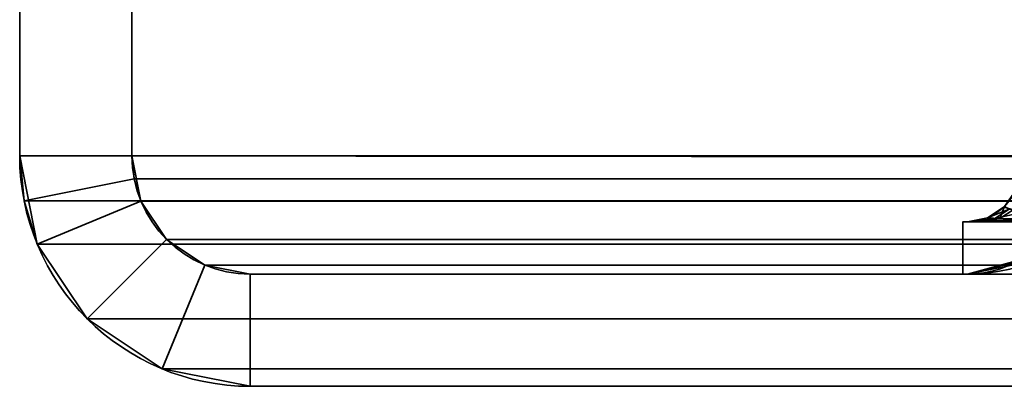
# Model space of a CAD drawing. Header units: millimetres. Extents: x -493 to 6693, y -115 to 145.
# Tile 3 of 256: x -353 to -340, y -25 to -20. Entities that reach past the tile are written whole.
import ezdxf

# ---------------------------------------------------------------- set-up
doc = ezdxf.new("R2010")
doc.units = ezdxf.units.MM
doc.layers.add('151', color=7, linetype='Continuous', true_color=0xffffff)

# ---------------------------------------------------------------- blocks, each defined once
blk = doc.blocks.new('UG_SURFACE_082')
at = {"layer": '151', "color": 252, "linetype": 'Continuous', "lineweight": 35}
for points in [[(-339.731, -22.641, 1005.283), (-339.849, -22.606, 1005.743), (-339.697, -22.389, 1005.761)], [(-339.697, -22.389, 1005.761), (-339.849, -22.606, 1005.743), (-339.846, -22.595, 1005.873)], [(-339.782, -22.632, 1163.102), (-339.846, -22.595, 1162.627), (-340.073, -22.747, 1162.627)], [(-340.073, -22.747, 1005.873), (-340.073, -22.747, 1162.627), (-339.846, -22.595, 1162.627), (-339.846, -22.595, 1005.873)], [(-340.073, -22.747, 1005.873), (-339.846, -22.595, 1005.873), (-339.849, -22.606, 1005.743)], [(-339.849, -22.606, 1005.743), (-340.071, -22.75, 1005.717), (-340.073, -22.747, 1005.873)], [(-339.908, -22.759, 1005.173), (-340.071, -22.75, 1005.717), (-339.849, -22.606, 1005.743)], [(-339.849, -22.606, 1005.743), (-339.731, -22.641, 1005.283), (-339.908, -22.759, 1005.173)], [(-339.975, -22.757, 1163.191), (-340.073, -22.747, 1162.627), (-340.341, -22.8, 1162.627)], [(-340.341, -22.8, 1005.873), (-340.341, -22.8, 1162.627), (-340.073, -22.747, 1162.627), (-340.073, -22.747, 1005.873)], [(-340.341, -22.8, 1005.873), (-340.073, -22.747, 1005.873), (-340.071, -22.75, 1005.717)], [(-340.071, -22.75, 1005.717), (-340.33, -22.8, 1005.686), (-340.341, -22.8, 1005.873)], [(-340.33, -22.8, 1005.686), (-340.071, -22.75, 1005.717), (-339.908, -22.759, 1005.173)], [(-340.073, -22.747, 1162.627), (-339.975, -22.757, 1163.191), (-339.782, -22.632, 1163.102)], [(-339.535, -22.659, 1163.481), (-339.782, -22.632, 1163.102), (-339.975, -22.757, 1163.191)], [(-339.975, -22.757, 1163.191), (-339.663, -22.764, 1163.633), (-339.535, -22.659, 1163.481)], [(-339.554, -22.765, 1004.781), (-339.908, -22.759, 1005.173), (-339.731, -22.641, 1005.283)], [(-340.4, -22.8, 979.25), (-340.4, -22.8, 1164.25), (-340.341, -22.8, 1005.873)], [(-340.341, -22.8, 1005.873), (-340.33, -22.8, 1005.686), (-340.4, -22.8, 979.25)], [(-340.33, -22.8, 1005.686), (-340.109, -22.8, 1005.049), (-340.4, -22.8, 979.25)], [(-340.4, -22.8, 1164.25), (-340.341, -22.8, 1162.627), (-340.341, -22.8, 1005.873)], [(-340.4, -22.8, 1164.25), (-339, -22.8, 1164.25), (-339.406, -22.8, 1164.038)], [(-340.4, -22.8, 979.25), (-339.674, -22.8, 1004.599), (-339.406, -22.8, 1004.462)], [(-340.4, -22.8, 1164.25), (-340.194, -22.8, 1163.294), (-340.341, -22.8, 1162.627)], [(-339.406, -22.8, 1164.038), (-339.806, -22.8, 1163.803), (-340.4, -22.8, 1164.25)], [(-340.4, -22.8, 979.25), (-340.109, -22.8, 1005.049), (-339.674, -22.8, 1004.599)], [(-339.806, -22.8, 1163.803), (-340.194, -22.8, 1163.294), (-340.4, -22.8, 1164.25)], [(-339.406, -22.8, 1004.462), (-319.98, -22.8, 997.159), (-319.98, -22.8, 979.25), (-340.4, -22.8, 979.25)], [(-340.4, -23.5, 1164.25), (-340.4, -22.8, 1164.25), (-340.4, -22.8, 979.25), (-340.4, -23.5, 979.25)], [(-340.4, -23.5, 1164.25), (-339, -23.5, 1164.25), (-339, -22.8, 1164.25), (-340.4, -22.8, 1164.25)], [(-319.98, -23.5, 979.25), (-340.4, -23.5, 979.25), (-340.4, -22.8, 979.25), (-319.98, -22.8, 979.25)], [(-340.341, -22.8, 1162.627), (-340.194, -22.8, 1163.294), (-339.975, -22.757, 1163.191)], [(-339.908, -22.759, 1005.173), (-340.109, -22.8, 1005.049), (-340.33, -22.8, 1005.686)], [(-339.663, -22.764, 1163.633), (-339.975, -22.757, 1163.191), (-340.194, -22.8, 1163.294)], [(-340.194, -22.8, 1163.294), (-339.806, -22.8, 1163.803), (-339.663, -22.764, 1163.633)], [(-340.109, -22.8, 1005.049), (-339.908, -22.759, 1005.173), (-339.554, -22.765, 1004.781)], [(-339.554, -22.765, 1004.781), (-339.674, -22.8, 1004.599), (-340.109, -22.8, 1005.049)], [(-339.585, -23.295, 1163.082), (-340.341, -23.5, 1163.686), (-339.815, -23.361, 1163.139)], [(-339.612, -23.355, 1163.372), (-340.341, -23.5, 1163.686), (-339.509, -23.295, 1163.191)], [(-340.341, -23.5, 1163.686), (-339.585, -23.295, 1163.082), (-339.509, -23.295, 1163.191)], [(-339.509, -23.295, 1005.309), (-340.341, -23.5, 1004.814), (-339.612, -23.355, 1005.128)], [(-339.815, -23.361, 1005.361), (-340.341, -23.5, 1004.814), (-339.585, -23.295, 1005.418)], [(-340.341, -23.5, 1004.814), (-339.509, -23.295, 1005.309), (-339.585, -23.295, 1005.418)], [(-319.98, -23.5, 1171.341), (-340.341, -23.5, 1163.686), (-339.612, -23.355, 1163.372)], [(-339.612, -23.355, 1005.128), (-340.341, -23.5, 1004.814), (-319.98, -23.5, 997.159)], [(-339.815, -23.361, 1005.361), (-339.815, -23.361, 1163.139), (-340.341, -23.5, 1163.686), (-340.341, -23.5, 1004.814)], [(-340.4, -23.5, 1164.25), (-340.4, -23.5, 979.25), (-340.341, -23.5, 1004.814), (-340.341, -23.5, 1163.686)], [(-340.4, -23.5, 979.25), (-319.98, -23.5, 979.25), (-319.98, -23.5, 997.159), (-340.341, -23.5, 1004.814)], [(-340.341, -23.5, 1163.686), (-339, -23.5, 1164.25), (-340.4, -23.5, 1164.25)], [(-339, -23.5, 1164.25), (-340.341, -23.5, 1163.686), (-319.98, -23.5, 1171.341)]]:
    blk.add_3dface(points, dxfattribs=at)
blk = doc.blocks.new('UG_SURFACE_083')
at = {"layer": '151', "color": 252, "linetype": 'Continuous', "lineweight": 35}
for points in [[(-339.731, -22.641, 1005.283), (-339.849, -22.606, 1005.743), (-339.697, -22.389, 1005.761)], [(-339.697, -22.389, 1005.761), (-339.849, -22.606, 1005.743), (-339.846, -22.595, 1005.873)], [(-339.782, -22.632, 1163.102), (-339.846, -22.595, 1162.627), (-340.073, -22.747, 1162.627)], [(-340.073, -22.747, 1005.873), (-340.073, -22.747, 1162.627), (-339.846, -22.595, 1162.627), (-339.846, -22.595, 1005.873)], [(-340.073, -22.747, 1005.873), (-339.846, -22.595, 1005.873), (-339.849, -22.606, 1005.743)], [(-339.849, -22.606, 1005.743), (-340.071, -22.75, 1005.717), (-340.073, -22.747, 1005.873)], [(-339.908, -22.759, 1005.173), (-340.071, -22.75, 1005.717), (-339.849, -22.606, 1005.743)], [(-339.849, -22.606, 1005.743), (-339.731, -22.641, 1005.283), (-339.908, -22.759, 1005.173)], [(-339.975, -22.757, 1163.191), (-340.073, -22.747, 1162.627), (-340.341, -22.8, 1162.627)], [(-340.341, -22.8, 1005.873), (-340.341, -22.8, 1162.627), (-340.073, -22.747, 1162.627), (-340.073, -22.747, 1005.873)], [(-340.341, -22.8, 1005.873), (-340.073, -22.747, 1005.873), (-340.071, -22.75, 1005.717)], [(-340.071, -22.75, 1005.717), (-340.33, -22.8, 1005.686), (-340.341, -22.8, 1005.873)], [(-340.33, -22.8, 1005.686), (-340.071, -22.75, 1005.717), (-339.908, -22.759, 1005.173)], [(-340.073, -22.747, 1162.627), (-339.975, -22.757, 1163.191), (-339.782, -22.632, 1163.102)], [(-339.535, -22.659, 1163.481), (-339.782, -22.632, 1163.102), (-339.975, -22.757, 1163.191)], [(-339.975, -22.757, 1163.191), (-339.663, -22.764, 1163.633), (-339.535, -22.659, 1163.481)], [(-339.554, -22.765, 1004.781), (-339.908, -22.759, 1005.173), (-339.731, -22.641, 1005.283)], [(-340.4, -22.8, 979.25), (-340.4, -22.8, 1164.25), (-340.341, -22.8, 1005.873)], [(-340.341, -22.8, 1005.873), (-340.33, -22.8, 1005.686), (-340.4, -22.8, 979.25)], [(-340.33, -22.8, 1005.686), (-340.109, -22.8, 1005.049), (-340.4, -22.8, 979.25)], [(-340.4, -22.8, 1164.25), (-340.341, -22.8, 1162.627), (-340.341, -22.8, 1005.873)], [(-340.4, -22.8, 1164.25), (-339, -22.8, 1164.25), (-339.406, -22.8, 1164.038)], [(-340.4, -22.8, 979.25), (-339.674, -22.8, 1004.599), (-339.406, -22.8, 1004.462)], [(-340.4, -22.8, 1164.25), (-340.194, -22.8, 1163.294), (-340.341, -22.8, 1162.627)], [(-339.406, -22.8, 1164.038), (-339.806, -22.8, 1163.803), (-340.4, -22.8, 1164.25)], [(-340.4, -22.8, 979.25), (-340.109, -22.8, 1005.049), (-339.674, -22.8, 1004.599)], [(-339.806, -22.8, 1163.803), (-340.194, -22.8, 1163.294), (-340.4, -22.8, 1164.25)], [(-339.406, -22.8, 1004.462), (-319.98, -22.8, 997.159), (-319.98, -22.8, 979.25), (-340.4, -22.8, 979.25)], [(-340.4, -23.5, 1164.25), (-340.4, -22.8, 1164.25), (-340.4, -22.8, 979.25), (-340.4, -23.5, 979.25)], [(-340.4, -23.5, 1164.25), (-339, -23.5, 1164.25), (-339, -22.8, 1164.25), (-340.4, -22.8, 1164.25)], [(-319.98, -23.5, 979.25), (-340.4, -23.5, 979.25), (-340.4, -22.8, 979.25), (-319.98, -22.8, 979.25)], [(-340.341, -22.8, 1162.627), (-340.194, -22.8, 1163.294), (-339.975, -22.757, 1163.191)], [(-339.908, -22.759, 1005.173), (-340.109, -22.8, 1005.049), (-340.33, -22.8, 1005.686)], [(-339.663, -22.764, 1163.633), (-339.975, -22.757, 1163.191), (-340.194, -22.8, 1163.294)], [(-340.194, -22.8, 1163.294), (-339.806, -22.8, 1163.803), (-339.663, -22.764, 1163.633)], [(-340.109, -22.8, 1005.049), (-339.908, -22.759, 1005.173), (-339.554, -22.765, 1004.781)], [(-339.554, -22.765, 1004.781), (-339.674, -22.8, 1004.599), (-340.109, -22.8, 1005.049)], [(-339.585, -23.295, 1163.082), (-340.341, -23.5, 1163.686), (-339.815, -23.361, 1163.139)], [(-339.612, -23.355, 1163.372), (-340.341, -23.5, 1163.686), (-339.509, -23.295, 1163.191)], [(-340.341, -23.5, 1163.686), (-339.585, -23.295, 1163.082), (-339.509, -23.295, 1163.191)], [(-339.509, -23.295, 1005.309), (-340.341, -23.5, 1004.814), (-339.612, -23.355, 1005.128)], [(-339.815, -23.361, 1005.361), (-340.341, -23.5, 1004.814), (-339.585, -23.295, 1005.418)], [(-340.341, -23.5, 1004.814), (-339.509, -23.295, 1005.309), (-339.585, -23.295, 1005.418)], [(-319.98, -23.5, 1171.341), (-340.341, -23.5, 1163.686), (-339.612, -23.355, 1163.372)], [(-339.612, -23.355, 1005.128), (-340.341, -23.5, 1004.814), (-319.98, -23.5, 997.159)], [(-339.815, -23.361, 1005.361), (-339.815, -23.361, 1163.139), (-340.341, -23.5, 1163.686), (-340.341, -23.5, 1004.814)], [(-340.4, -23.5, 1164.25), (-340.4, -23.5, 979.25), (-340.341, -23.5, 1004.814), (-340.341, -23.5, 1163.686)], [(-340.4, -23.5, 979.25), (-319.98, -23.5, 979.25), (-319.98, -23.5, 997.159), (-340.341, -23.5, 1004.814)], [(-340.341, -23.5, 1163.686), (-339, -23.5, 1164.25), (-340.4, -23.5, 1164.25)], [(-339, -23.5, 1164.25), (-340.341, -23.5, 1163.686), (-319.98, -23.5, 1171.341)]]:
    blk.add_3dface(points, dxfattribs=at)
blk = doc.blocks.new('UG_SURFACE_084')
at = {"layer": '151', "color": 252, "linetype": 'Continuous', "lineweight": 35}
for points in [[(-339.731, -22.641, 1005.283), (-339.849, -22.606, 1005.743), (-339.697, -22.389, 1005.761)], [(-339.697, -22.389, 1005.761), (-339.849, -22.606, 1005.743), (-339.846, -22.595, 1005.873)], [(-339.782, -22.632, 1163.102), (-339.846, -22.595, 1162.627), (-340.073, -22.747, 1162.627)], [(-340.073, -22.747, 1005.873), (-340.073, -22.747, 1162.627), (-339.846, -22.595, 1162.627), (-339.846, -22.595, 1005.873)], [(-340.073, -22.747, 1005.873), (-339.846, -22.595, 1005.873), (-339.849, -22.606, 1005.743)], [(-339.849, -22.606, 1005.743), (-340.071, -22.75, 1005.717), (-340.073, -22.747, 1005.873)], [(-339.908, -22.759, 1005.173), (-340.071, -22.75, 1005.717), (-339.849, -22.606, 1005.743)], [(-339.849, -22.606, 1005.743), (-339.731, -22.641, 1005.283), (-339.908, -22.759, 1005.173)], [(-339.975, -22.757, 1163.191), (-340.073, -22.747, 1162.627), (-340.341, -22.8, 1162.627)], [(-340.341, -22.8, 1005.873), (-340.341, -22.8, 1162.627), (-340.073, -22.747, 1162.627), (-340.073, -22.747, 1005.873)], [(-340.341, -22.8, 1005.873), (-340.073, -22.747, 1005.873), (-340.071, -22.75, 1005.717)], [(-340.071, -22.75, 1005.717), (-340.33, -22.8, 1005.686), (-340.341, -22.8, 1005.873)], [(-340.33, -22.8, 1005.686), (-340.071, -22.75, 1005.717), (-339.908, -22.759, 1005.173)], [(-340.073, -22.747, 1162.627), (-339.975, -22.757, 1163.191), (-339.782, -22.632, 1163.102)], [(-339.535, -22.659, 1163.481), (-339.782, -22.632, 1163.102), (-339.975, -22.757, 1163.191)], [(-339.975, -22.757, 1163.191), (-339.663, -22.764, 1163.633), (-339.535, -22.659, 1163.481)], [(-339.554, -22.765, 1004.781), (-339.908, -22.759, 1005.173), (-339.731, -22.641, 1005.283)], [(-340.4, -22.8, 979.25), (-340.4, -22.8, 1164.25), (-340.341, -22.8, 1005.873)], [(-340.341, -22.8, 1005.873), (-340.33, -22.8, 1005.686), (-340.4, -22.8, 979.25)], [(-340.33, -22.8, 1005.686), (-340.109, -22.8, 1005.049), (-340.4, -22.8, 979.25)], [(-340.4, -22.8, 1164.25), (-340.341, -22.8, 1162.627), (-340.341, -22.8, 1005.873)], [(-340.4, -22.8, 1164.25), (-339, -22.8, 1164.25), (-339.406, -22.8, 1164.038)], [(-340.4, -22.8, 979.25), (-339.674, -22.8, 1004.599), (-339.406, -22.8, 1004.462)], [(-340.4, -22.8, 1164.25), (-340.194, -22.8, 1163.294), (-340.341, -22.8, 1162.627)], [(-339.406, -22.8, 1164.038), (-339.806, -22.8, 1163.803), (-340.4, -22.8, 1164.25)], [(-340.4, -22.8, 979.25), (-340.109, -22.8, 1005.049), (-339.674, -22.8, 1004.599)], [(-339.806, -22.8, 1163.803), (-340.194, -22.8, 1163.294), (-340.4, -22.8, 1164.25)], [(-339.406, -22.8, 1004.462), (-319.98, -22.8, 997.159), (-319.98, -22.8, 979.25), (-340.4, -22.8, 979.25)], [(-340.4, -23.5, 1164.25), (-340.4, -22.8, 1164.25), (-340.4, -22.8, 979.25), (-340.4, -23.5, 979.25)], [(-340.4, -23.5, 1164.25), (-339, -23.5, 1164.25), (-339, -22.8, 1164.25), (-340.4, -22.8, 1164.25)], [(-319.98, -23.5, 979.25), (-340.4, -23.5, 979.25), (-340.4, -22.8, 979.25), (-319.98, -22.8, 979.25)], [(-340.341, -22.8, 1162.627), (-340.194, -22.8, 1163.294), (-339.975, -22.757, 1163.191)], [(-339.908, -22.759, 1005.173), (-340.109, -22.8, 1005.049), (-340.33, -22.8, 1005.686)], [(-339.663, -22.764, 1163.633), (-339.975, -22.757, 1163.191), (-340.194, -22.8, 1163.294)], [(-340.194, -22.8, 1163.294), (-339.806, -22.8, 1163.803), (-339.663, -22.764, 1163.633)], [(-340.109, -22.8, 1005.049), (-339.908, -22.759, 1005.173), (-339.554, -22.765, 1004.781)], [(-339.554, -22.765, 1004.781), (-339.674, -22.8, 1004.599), (-340.109, -22.8, 1005.049)], [(-339.585, -23.295, 1163.082), (-340.341, -23.5, 1163.686), (-339.815, -23.361, 1163.139)], [(-339.612, -23.355, 1163.372), (-340.341, -23.5, 1163.686), (-339.509, -23.295, 1163.191)], [(-340.341, -23.5, 1163.686), (-339.585, -23.295, 1163.082), (-339.509, -23.295, 1163.191)], [(-339.509, -23.295, 1005.309), (-340.341, -23.5, 1004.814), (-339.612, -23.355, 1005.128)], [(-339.815, -23.361, 1005.361), (-340.341, -23.5, 1004.814), (-339.585, -23.295, 1005.418)], [(-340.341, -23.5, 1004.814), (-339.509, -23.295, 1005.309), (-339.585, -23.295, 1005.418)], [(-319.98, -23.5, 1171.341), (-340.341, -23.5, 1163.686), (-339.612, -23.355, 1163.372)], [(-339.612, -23.355, 1005.128), (-340.341, -23.5, 1004.814), (-319.98, -23.5, 997.159)], [(-339.815, -23.361, 1005.361), (-339.815, -23.361, 1163.139), (-340.341, -23.5, 1163.686), (-340.341, -23.5, 1004.814)], [(-340.4, -23.5, 1164.25), (-340.4, -23.5, 979.25), (-340.341, -23.5, 1004.814), (-340.341, -23.5, 1163.686)], [(-340.4, -23.5, 979.25), (-319.98, -23.5, 979.25), (-319.98, -23.5, 997.159), (-340.341, -23.5, 1004.814)], [(-340.341, -23.5, 1163.686), (-339, -23.5, 1164.25), (-340.4, -23.5, 1164.25)], [(-339, -23.5, 1164.25), (-340.341, -23.5, 1163.686), (-319.98, -23.5, 1171.341)]]:
    blk.add_3dface(points, dxfattribs=at)
blk = doc.blocks.new('UG_SURFACE_085')
at = {"layer": '151', "color": 252, "linetype": 'Continuous', "lineweight": 35}
for points in [[(-353, -15, 2060.25), (-353, -15, -7.75), (-353, -21.92, -7.75), (-353, -21.92, 2060.25)], [(-351.5, -21.92, 2058.75), (-351.5, -15, 2058.75), (-353, -15, 2060.25), (-353, -21.92, 2060.25)], [(-353, -21.92, -7.75), (-353, -15, -7.75), (-351.5, -15, -7.75), (-351.5, -21.92, -7.75)], [(-351.5, -15, 2058.75), (-351.5, -21.92, 2058.75), (-351.5, -21.92, -7.75), (-351.5, -15, -7.75)], [(-353, -21.92, -7.75), (-352.766, -23.099, -7.75), (-352.766, -23.099, 2060.015)], [(-352.766, -23.099, 2060.015), (-352.941, -22.521, 2060.191), (-353, -21.92, -7.75)], [(-352.941, -22.521, 2060.191), (-353, -21.92, 2060.25), (-353, -21.92, -7.75)], [(-353, -21.92, 2060.25), (-352.941, -22.521, 2060.191), (-351.47, -22.228, 2058.72), (-351.5, -21.92, 2058.75)], [(-351.5, -21.92, -7.75), (-351.38, -22.525, -7.75), (-352.766, -23.099, -7.75), (-353, -21.92, -7.75)], [(-351.5, -21.92, -7.75), (-351.47, -22.228, 2058.72), (-351.38, -22.525, 2058.63)], [(-351.5, -21.92, -7.75), (-351.5, -21.92, 2058.75), (-351.47, -22.228, 2058.72)], [(-351.38, -22.525, 2058.63), (-351.38, -22.525, -7.75), (-351.5, -21.92, -7.75)], [(-352.941, -22.521, 2060.191), (-352.766, -23.099, 2060.015), (-351.38, -22.525, 2058.63), (-351.47, -22.228, 2058.72)], [(-352.766, -23.099, 2060.015), (-352.098, -24.098, 2059.348), (-351.037, -23.037, 2058.287), (-351.38, -22.525, 2058.63)], [(-351.38, -22.525, -7.75), (-351.037, -23.037, -7.75), (-352.098, -24.098, -7.75), (-352.766, -23.099, -7.75)], [(-351.037, -23.037, 2058.287), (-351.037, -23.037, -7.75), (-351.38, -22.525, -7.75), (-351.38, -22.525, 2058.63)], [(-352.766, -23.099, 2060.015), (-352.766, -23.099, -7.75), (-352.098, -24.098, -7.75), (-352.098, -24.098, 2059.348)], [(-350.525, -23.38, 2057.775), (-351.037, -23.037, 2058.287), (-352.098, -24.098, 2059.348), (-351.099, -24.766, 2058.349)], [(-351.099, -24.766, -7.75), (-352.098, -24.098, -7.75), (-351.037, -23.037, -7.75), (-350.525, -23.38, -7.75)], [(-350.525, -23.38, 2057.775), (-350.525, -23.38, -7.75), (-351.037, -23.037, -7.75), (-351.037, -23.037, 2058.287)], [(-349.92, -23.5, 2057.17), (-350.525, -23.38, 2057.775), (-351.099, -24.766, 2058.349), (-349.92, -25, 2057.17)], [(-349.92, -25, -7.75), (-351.099, -24.766, -7.75), (-350.525, -23.38, -7.75), (-349.92, -23.5, -7.75)], [(-349.92, -23.5, 2057.17), (-349.92, -23.5, -7.75), (-350.525, -23.38, -7.75), (-350.525, -23.38, 2057.775)], [(-349.92, -23.5, 2057.17), (-316.08, -23.5, 2023.33), (-316.08, -23.5, -7.75), (-349.92, -23.5, -7.75)], [(-349.92, -25, 2057.17), (-316.08, -25, 2023.33), (-316.08, -23.5, 2023.33), (-349.92, -23.5, 2057.17)], [(-349.92, -23.5, -7.75), (-316.08, -23.5, -7.75), (-316.08, -25, -7.75), (-349.92, -25, -7.75)], [(-352.098, -24.098, 2059.348), (-352.098, -24.098, -7.75), (-351.099, -24.766, -7.75), (-351.099, -24.766, 2058.349)], [(-351.099, -24.766, 2058.349), (-351.099, -24.766, -7.75), (-349.92, -25, -7.75), (-349.92, -25, 2057.17)], [(-349.92, -25, 2057.17), (-349.92, -25, -7.75), (-316.08, -25, -7.75), (-316.08, -25, 2023.33)]]:
    blk.add_3dface(points, dxfattribs=at)
blk = doc.blocks.new('UG_SURFACE_086')
at = {"layer": '151', "color": 252, "linetype": 'Continuous', "lineweight": 35}
for points in [[(-353, -15, 2060.25), (-353, -15, -7.75), (-353, -21.92, -7.75), (-353, -21.92, 2060.25)], [(-351.5, -21.92, 2058.75), (-351.5, -15, 2058.75), (-353, -15, 2060.25), (-353, -21.92, 2060.25)], [(-353, -21.92, -7.75), (-353, -15, -7.75), (-351.5, -15, -7.75), (-351.5, -21.92, -7.75)], [(-351.5, -15, 2058.75), (-351.5, -21.92, 2058.75), (-351.5, -21.92, -7.75), (-351.5, -15, -7.75)], [(-353, -21.92, -7.75), (-352.766, -23.099, -7.75), (-352.766, -23.099, 2060.015)], [(-352.766, -23.099, 2060.015), (-352.941, -22.521, 2060.191), (-353, -21.92, -7.75)], [(-352.941, -22.521, 2060.191), (-353, -21.92, 2060.25), (-353, -21.92, -7.75)], [(-353, -21.92, 2060.25), (-352.941, -22.521, 2060.191), (-351.47, -22.228, 2058.72), (-351.5, -21.92, 2058.75)], [(-351.5, -21.92, -7.75), (-351.38, -22.525, -7.75), (-352.766, -23.099, -7.75), (-353, -21.92, -7.75)], [(-351.5, -21.92, -7.75), (-351.47, -22.228, 2058.72), (-351.38, -22.525, 2058.63)], [(-351.5, -21.92, -7.75), (-351.5, -21.92, 2058.75), (-351.47, -22.228, 2058.72)], [(-351.38, -22.525, 2058.63), (-351.38, -22.525, -7.75), (-351.5, -21.92, -7.75)], [(-352.941, -22.521, 2060.191), (-352.766, -23.099, 2060.015), (-351.38, -22.525, 2058.63), (-351.47, -22.228, 2058.72)], [(-352.766, -23.099, 2060.015), (-352.098, -24.098, 2059.348), (-351.037, -23.037, 2058.287), (-351.38, -22.525, 2058.63)], [(-351.38, -22.525, -7.75), (-351.037, -23.037, -7.75), (-352.098, -24.098, -7.75), (-352.766, -23.099, -7.75)], [(-351.037, -23.037, 2058.287), (-351.037, -23.037, -7.75), (-351.38, -22.525, -7.75), (-351.38, -22.525, 2058.63)], [(-352.766, -23.099, 2060.015), (-352.766, -23.099, -7.75), (-352.098, -24.098, -7.75), (-352.098, -24.098, 2059.348)], [(-350.525, -23.38, 2057.775), (-351.037, -23.037, 2058.287), (-352.098, -24.098, 2059.348), (-351.099, -24.766, 2058.349)], [(-351.099, -24.766, -7.75), (-352.098, -24.098, -7.75), (-351.037, -23.037, -7.75), (-350.525, -23.38, -7.75)], [(-350.525, -23.38, 2057.775), (-350.525, -23.38, -7.75), (-351.037, -23.037, -7.75), (-351.037, -23.037, 2058.287)], [(-349.92, -23.5, 2057.17), (-350.525, -23.38, 2057.775), (-351.099, -24.766, 2058.349), (-349.92, -25, 2057.17)], [(-349.92, -25, -7.75), (-351.099, -24.766, -7.75), (-350.525, -23.38, -7.75), (-349.92, -23.5, -7.75)], [(-349.92, -23.5, 2057.17), (-349.92, -23.5, -7.75), (-350.525, -23.38, -7.75), (-350.525, -23.38, 2057.775)], [(-349.92, -23.5, 2057.17), (-316.08, -23.5, 2023.33), (-316.08, -23.5, -7.75), (-349.92, -23.5, -7.75)], [(-349.92, -25, 2057.17), (-316.08, -25, 2023.33), (-316.08, -23.5, 2023.33), (-349.92, -23.5, 2057.17)], [(-349.92, -23.5, -7.75), (-316.08, -23.5, -7.75), (-316.08, -25, -7.75), (-349.92, -25, -7.75)], [(-352.098, -24.098, 2059.348), (-352.098, -24.098, -7.75), (-351.099, -24.766, -7.75), (-351.099, -24.766, 2058.349)], [(-351.099, -24.766, 2058.349), (-351.099, -24.766, -7.75), (-349.92, -25, -7.75), (-349.92, -25, 2057.17)], [(-349.92, -25, 2057.17), (-349.92, -25, -7.75), (-316.08, -25, -7.75), (-316.08, -25, 2023.33)]]:
    blk.add_3dface(points, dxfattribs=at)
blk = doc.blocks.new('UG_SURFACE_088')
at = {"layer": '151', "color": 252, "linetype": 'Continuous', "lineweight": 35}
for points in [[(-353, -15, 2060.25), (-353, -21.92, 2060.25), (353, -21.92, 2060.25), (353, -15, 2060.25)], [(-353, -21.92, 2060.25), (-353, -15, 2060.25), (-351.5, -15, 2058.75), (-351.5, -21.92, 2058.75)], [(-351.5, -15, 2058.75), (351.5, -15, 2058.75), (351.5, -21.92, 2058.75), (-351.5, -21.92, 2058.75)], [(352.941, -22.521, 2060.191), (-353, -21.92, 2060.25), (-352.941, -22.521, 2060.191)], [(352.941, -22.521, 2060.191), (353, -21.92, 2060.25), (-353, -21.92, 2060.25)], [(-351.5, -21.92, 2058.75), (-351.47, -22.228, 2058.72), (-352.941, -22.521, 2060.191), (-353, -21.92, 2060.25)], [(-351.47, -22.228, 2058.72), (-351.5, -21.92, 2058.75), (351.5, -21.92, 2058.75)], [(-351.47, -22.228, 2058.72), (351.5, -21.92, 2058.75), (351.47, -22.228, 2058.72)], [(-351.47, -22.228, 2058.72), (-351.38, -22.525, 2058.63), (-352.766, -23.099, 2060.015), (-352.941, -22.521, 2060.191)], [(351.47, -22.228, 2058.72), (351.38, -22.525, 2058.63), (-351.38, -22.525, 2058.63), (-351.47, -22.228, 2058.72)], [(-352.941, -22.521, 2060.191), (-352.766, -23.099, 2060.015), (352.766, -23.099, 2060.015), (352.941, -22.521, 2060.191)], [(-351.38, -22.525, 2058.63), (-351.037, -23.037, 2058.287), (-352.098, -24.098, 2059.348), (-352.766, -23.099, 2060.015)], [(351.037, -23.037, 2058.287), (-351.037, -23.037, 2058.287), (-351.38, -22.525, 2058.63), (351.38, -22.525, 2058.63)], [(352.766, -23.099, 2060.015), (-352.766, -23.099, 2060.015), (-352.098, -24.098, 2059.348), (352.098, -24.098, 2059.348)], [(-351.099, -24.766, 2058.349), (-352.098, -24.098, 2059.348), (-351.037, -23.037, 2058.287), (-350.525, -23.38, 2057.775)], [(350.525, -23.38, 2057.775), (-350.525, -23.38, 2057.775), (-351.037, -23.037, 2058.287), (351.037, -23.037, 2058.287)], [(-349.92, -25, 2057.17), (-351.099, -24.766, 2058.349), (-350.525, -23.38, 2057.775), (-349.92, -23.5, 2057.17)], [(349.92, -23.5, 2057.17), (-349.92, -23.5, 2057.17), (-350.525, -23.38, 2057.775), (350.525, -23.38, 2057.775)], [(-349.92, -23.5, 2057.17), (349.92, -23.5, 2057.17), (316.08, -23.5, 2023.33), (-316.08, -23.5, 2023.33)], [(-349.92, -23.5, 2057.17), (-316.08, -23.5, 2023.33), (-316.08, -25, 2023.33), (-349.92, -25, 2057.17)], [(352.098, -24.098, 2059.348), (-352.098, -24.098, 2059.348), (-351.099, -24.766, 2058.349), (351.099, -24.766, 2058.349)], [(351.099, -24.766, 2058.349), (-351.099, -24.766, 2058.349), (-349.92, -25, 2057.17), (349.92, -25, 2057.17)], [(-349.92, -25, 2057.17), (-316.08, -25, 2023.33), (316.08, -25, 2023.33), (349.92, -25, 2057.17)]]:
    blk.add_3dface(points, dxfattribs=at)

msp = doc.modelspace()

# ---------------------------------------------------------------- linework, layer by layer
at = {"layer": '151', "color": 253, "linetype": 'Continuous', "lineweight": -3}
for p, q in [((-353, -21.92, -7.75), (-353, -15, -7.75)), ((-353, -15, 2060.25), (-353, -21.92, 2060.25)), ((-353, -15, 2060.25), (-353, -21.92, 2060.25)), ((-353, -15, 2060.25), (-353, -21.92, 2060.25)), ((-353, -21.92, -7.75), (-353, -15, -7.75)), ((-351.5, -15, 2058.75), (-351.5, -21.92, 2058.75)), ((-351.5, -15, 2058.75), (-351.5, -21.92, 2058.75)), ((-351.5, -21.92, -7.75), (-351.5, -15, -7.75)), ((-351.5, -21.92, -7.75), (-351.5, -15, -7.75)), ((-351.5, -15, 2058.75), (-351.5, -21.92, 2058.75)), ((-353, -21.92, 2060.25), (-353, -21.92, -7.75)), ((-353, -21.92, 2060.25), (-353, -21.92, -7.75)), ((353, -21.92, 2060.25), (-353, -21.92, 2060.25)), ((-351.5, -21.92, 2058.75), (-351.5, -21.92, -7.75)), ((-351.5, -21.92, 2058.75), (-351.5, -21.92, -7.75)), ((351.5, -21.92, 2058.75), (-351.5, -21.92, 2058.75)), ((-340.4, -22.8, 1164.25), (-340.4, -22.8, 979.25)), ((-340.4, -23.5, 1164.25), (-340.4, -22.8, 1164.25)), ((-340.4, -23.5, 979.25), (-340.4, -22.8, 979.25)), ((-340.4, -22.8, 1164.25), (-339, -22.8, 1164.25)), ((-340.4, -22.8, 979.25), (-319.98, -22.8, 979.25)), ((-340.4, -23.5, 1164.25), (-340.4, -22.8, 1164.25)), ((-340.4, -23.5, 979.25), (-340.4, -22.8, 979.25)), ((-340.4, -22.8, 979.25), (-319.98, -22.8, 979.25)), ((-340.4, -22.8, 1164.25), (-339, -22.8, 1164.25)), ((-340.4, -22.8, 1164.25), (-340.4, -22.8, 979.25)), ((-340.4, -22.8, 1164.25), (-340.4, -22.8, 979.25)), ((-340.4, -23.5, 1164.25), (-340.4, -22.8, 1164.25)), ((-340.4, -22.8, 979.25), (-319.98, -22.8, 979.25)), ((-340.4, -22.8, 1164.25), (-339, -22.8, 1164.25)), ((-340.4, -23.5, 979.25), (-340.4, -22.8, 979.25)), ((-340.341, -22.8, 1162.627), (-340.341, -22.8, 1005.873)), ((-340.341, -22.8, 1162.627), (-340.341, -22.8, 1005.873)), ((-340.341, -22.8, 1162.627), (-340.341, -22.8, 1005.873)), ((-349.92, -23.5, 2057.17), (-316.08, -23.5, 2023.33)), ((-349.92, -23.5, 2057.17), (-349.92, -23.5, -7.75)), ((349.92, -23.5, 2057.17), (-349.92, -23.5, 2057.17)), ((-316.08, -23.5, -7.75), (-349.92, -23.5, -7.75)), ((-349.92, -23.5, 2057.17), (-316.08, -23.5, 2023.33)), ((-349.92, -23.5, 2057.17), (-349.92, -23.5, -7.75)), ((-316.08, -23.5, -7.75), (-349.92, -23.5, -7.75)), ((-349.92, -23.5, 2057.17), (-316.08, -23.5, 2023.33)), ((-340.4, -23.5, 1164.25), (-340.4, -23.5, 979.25)), ((-339, -23.5, 1164.25), (-340.4, -23.5, 1164.25)), ((-340.4, -23.5, 979.25), (-319.98, -23.5, 979.25)), ((-340.4, -23.5, 1164.25), (-340.4, -23.5, 979.25)), ((-339, -23.5, 1164.25), (-340.4, -23.5, 1164.25)), ((-340.4, -23.5, 979.25), (-319.98, -23.5, 979.25)), ((-339, -23.5, 1164.25), (-340.4, -23.5, 1164.25)), ((-340.4, -23.5, 1164.25), (-340.4, -23.5, 979.25)), ((-340.4, -23.5, 979.25), (-319.98, -23.5, 979.25)), ((-340.341, -23.5, 1004.814), (-340.341, -23.5, 1163.686)), ((-340.341, -23.5, 1163.686), (-319.98, -23.5, 1171.341)), ((-319.98, -23.5, 997.159), (-340.341, -23.5, 1004.814)), ((-340.341, -23.5, 1163.686), (-319.98, -23.5, 1171.341)), ((-319.98, -23.5, 997.159), (-340.341, -23.5, 1004.814)), ((-340.341, -23.5, 1004.814), (-340.341, -23.5, 1163.686)), ((-340.341, -23.5, 1163.686), (-319.98, -23.5, 1171.341)), ((-340.341, -23.5, 1004.814), (-340.341, -23.5, 1163.686)), ((-319.98, -23.5, 997.159), (-340.341, -23.5, 1004.814)), ((-349.92, -25, 2057.17), (-316.08, -25, 2023.33)), ((-349.92, -25, 2057.17), (-349.92, -25, -7.75)), ((-316.08, -25, -7.75), (-349.92, -25, -7.75)), ((349.92, -25, 2057.17), (-349.92, -25, 2057.17)), ((-349.92, -25, 2057.17), (-316.08, -25, 2023.33)), ((-349.92, -25, 2057.17), (-349.92, -25, -7.75)), ((-316.08, -25, -7.75), (-349.92, -25, -7.75)), ((-349.92, -25, 2057.17), (-316.08, -25, 2023.33))]:
    msp.add_line(p, q, dxfattribs=at)
at = {"layer": '151', "color": 253, "linetype": 'Continuous', "lineweight": -3, "extrusion": (0, 0, -1)}
for centre, radius, start, end in [((349.92, -21.92, 7.75), 3.08, 270, 0), ((349.92, -21.92, 7.75), 3.08, 270, 0), ((349.92, -21.92, 7.75), 1.58, 270, 0), ((349.92, -21.92, 7.75), 1.58, 270, 0), ((340.341, -22.1, -1005.873), 0.7, 180, 270), ((340.341, -22.1, -1162.627), 0.7, 180, 270), ((340.341, -22.1, -1162.627), 0.7, 180, 270), ((340.341, -22.1, -1005.873), 0.7, 180, 270), ((340.341, -22.1, -1162.627), 0.7, 180, 270), ((340.341, -22.1, -1005.873), 0.7, 180, 270)]:
    msp.add_arc(centre, radius, start, end, dxfattribs=at)
at = {"layer": '151', "color": 253, "linetype": 'Continuous', "lineweight": -3, "extrusion": (0.707107, 6.12323e-17, 0.707107)}
for major_axis in [(-3.08, 0, 3.08), (-3.08, 0, 3.08), (-3.08, 0, 3.08), (-1.58, 0, 1.58), (-1.58, 0, 1.58), (-1.58, 0, 1.58)]:
    msp.add_ellipse((-349.92, -21.92, 2057.17), major_axis=major_axis, ratio=0.707107, start_param=0, end_param=1.570796, dxfattribs=at)
at = {"layer": '151', "color": 253, "linetype": 'Continuous', "lineweight": -3, "extrusion": (0.395731, 0, 0.918367)}
msp.add_ellipse((-340.341, -22.1, 1163.686), major_axis=(1.854, 0, -0.799), ratio=0.69361, start_param=4.712389, end_param=5.944798, dxfattribs=at)
msp.add_ellipse((-340.341, -22.1, 1163.686), major_axis=(1.854, 0, -0.799), ratio=0.69361, start_param=4.712389, end_param=5.944798, dxfattribs=at)
msp.add_ellipse((-340.341, -22.1, 1163.686), major_axis=(1.854, 0, -0.799), ratio=0.69361, start_param=4.712389, end_param=5.944798, dxfattribs=at)
at = {"layer": '151', "color": 253, "linetype": 'Continuous', "lineweight": -3, "extrusion": (-0.72035, 0, 0.69361)}
msp.add_ellipse((-340.341, -22.1, 1004.814), major_axis=(1.4, 0, 1.454), ratio=0.69361, start_param=4.712389, end_param=5.944798, dxfattribs=at)
msp.add_ellipse((-340.341, -22.1, 1004.814), major_axis=(1.4, 0, 1.454), ratio=0.69361, start_param=4.712389, end_param=5.944798, dxfattribs=at)
msp.add_ellipse((-340.341, -22.1, 1004.814), major_axis=(1.4, 0, 1.454), ratio=0.69361, start_param=4.712389, end_param=5.944798, dxfattribs=at)
at = {"layer": '151', "color": 253, "linetype": 'Continuous', "lineweight": -3, "extrusion": (0.395731, 0, -0.918367)}
msp.add_ellipse((-340.341, -22.1, 1004.814), major_axis=(1.854, 0, 0.799), ratio=0.69361, start_param=0.338388, end_param=1.570796, dxfattribs=at)
msp.add_ellipse((-340.341, -22.1, 1004.814), major_axis=(1.854, 0, 0.799), ratio=0.69361, start_param=0.338388, end_param=1.570796, dxfattribs=at)
msp.add_ellipse((-340.341, -22.1, 1004.814), major_axis=(1.854, 0, 0.799), ratio=0.69361, start_param=0.338388, end_param=1.570796, dxfattribs=at)
at = {"layer": '151', "color": 253, "linetype": 'Continuous', "lineweight": -3, "extrusion": (-0.72035, 0, -0.69361)}
msp.add_ellipse((-340.341, -22.1, 1163.686), major_axis=(1.4, 0, -1.454), ratio=0.69361, start_param=0.338388, end_param=1.570796, dxfattribs=at)
msp.add_ellipse((-340.341, -22.1, 1163.686), major_axis=(1.4, 0, -1.454), ratio=0.69361, start_param=0.338388, end_param=1.570796, dxfattribs=at)
msp.add_ellipse((-340.341, -22.1, 1163.686), major_axis=(1.4, 0, -1.454), ratio=0.69361, start_param=0.338388, end_param=1.570796, dxfattribs=at)
at = {"layer": '151', "color": 253, "linetype": 'Continuous', "lineweight": -3, "extrusion": (0, -1, 3.46945e-16)}
msp.add_ellipse((-338.941, -22.8, 1005.873), major_axis=(0, 0, -1.496), ratio=0.936029, start_param=4.712389, end_param=5.944798, dxfattribs=at)
msp.add_ellipse((-338.941, -22.8, 1005.873), major_axis=(0, 0, -1.496), ratio=0.936029, start_param=4.712389, end_param=5.944798, dxfattribs=at)
msp.add_ellipse((-338.941, -22.8, 1005.873), major_axis=(0, 0, -1.496), ratio=0.936029, start_param=4.712389, end_param=5.944798, dxfattribs=at)
at = {"layer": '151', "color": 253, "linetype": 'Continuous', "lineweight": -3, "extrusion": (0, -1, 6.93889e-16)}
msp.add_ellipse((-338.941, -22.8, 1162.627), major_axis=(0, 0, 1.496), ratio=0.936029, start_param=0.338388, end_param=1.570796, dxfattribs=at)
msp.add_ellipse((-338.941, -22.8, 1162.627), major_axis=(0, 0, 1.496), ratio=0.936029, start_param=0.338388, end_param=1.570796, dxfattribs=at)
msp.add_ellipse((-338.941, -22.8, 1162.627), major_axis=(0, 0, 1.496), ratio=0.936029, start_param=0.338388, end_param=1.570796, dxfattribs=at)

# ---------------------------------------------------------------- block references
at = {"layer": '151', "color": 253, "linetype": 'Continuous', "lineweight": -3}
for name in ['UG_SURFACE_085', 'UG_SURFACE_086', 'UG_SURFACE_088', 'UG_SURFACE_082', 'UG_SURFACE_083', 'UG_SURFACE_084']:
    msp.add_blockref(name, (0, 0), dxfattribs=at)

doc.saveas('drawing.dxf')
